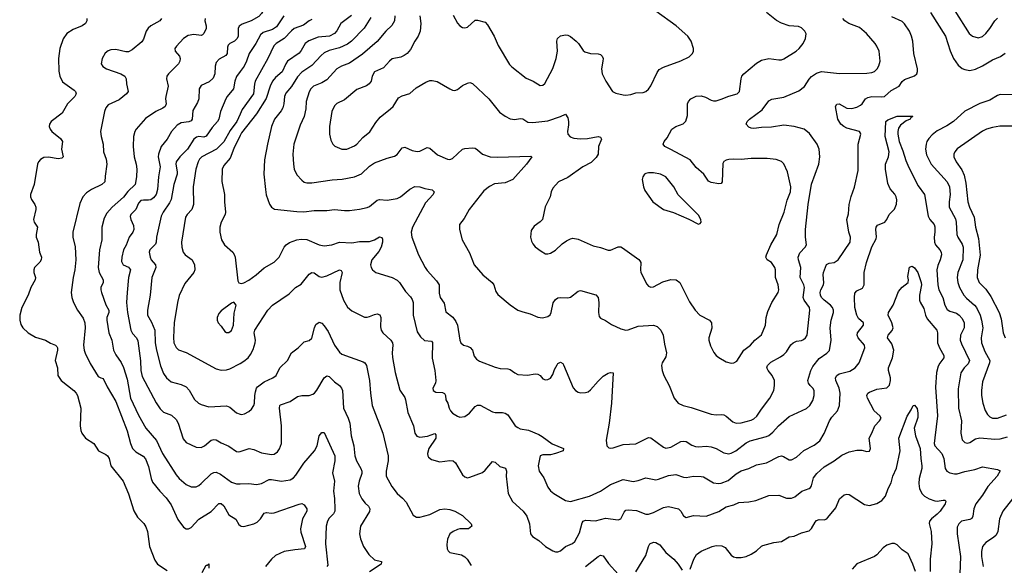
# Model space of a CAD drawing. Header units: inches. Extents: x 990586 to 1117858, y 769490 to 892071.
# Tile 78 of 248: x 1068245 to 1076084, y 782140 to 786480. Entities that reach past the tile are written whole.
import ezdxf

# ---------------------------------------------------------------- set-up
doc = ezdxf.new("R2010")
doc.units = ezdxf.units.IN
doc.header["$MEASUREMENT"] = 0
doc.layers.add('B0768', color=7, linetype='Continuous')
doc.layers.add('B0778', color=7, linetype='Continuous')

msp = doc.modelspace()

# ---------------------------------------------------------------- linework, layer by layer
at = {"layer": 'B0768', "color": 6}
for points, elevation in [([(1068780.4, 786490), (1068779.1, 786470), (1068768.4, 786450), (1068742.7, 786430), (1068670, 786401.2), (1068620.8, 786370), (1068590, 786328.6), (1068563.9, 786250), (1068553.8, 786170), (1068555.1, 786070), (1068563.1, 786030), (1068586.4, 785986.4), (1068678.6, 785918.6), (1068687.9, 785910), (1068693.3, 785890), (1068684.9, 785870), (1068625.1, 785810), (1068582.6, 785737.4), (1068496.6, 785670), (1068483.3, 785650), (1068480.4, 785630), (1068488.1, 785608.1), (1068501.9, 785590), (1068570, 785535.9), (1068585.6, 785510), (1068578.8, 785450), (1068590.4, 785389.6), (1068581.1, 785378.9), (1068550, 785372.4), (1068473.2, 785386.8), (1068437.4, 785382.6), (1068410, 785369), (1068393.6, 785350), (1068386.4, 785330), (1068360.1, 785170), (1068330.1, 785090), (1068331.7, 785070), (1068339.5, 785050), (1068365.4, 785010), (1068372.2, 784990), (1068373.8, 784970), (1068355.5, 784890), (1068360.7, 784870), (1068387.4, 784830), (1068374.6, 784770), (1068376.7, 784750), (1068390.8, 784710), (1068401.3, 784630), (1068417.1, 784590), (1068416.8, 784570), (1068404.4, 784550), (1068363.8, 784510), (1068356.1, 784490), (1068357.7, 784470), (1068371.3, 784430), (1068368.5, 784410), (1068333.7, 784350), (1068311.9, 784290), (1068262.6, 784190), (1068246.3, 784130), (1068244.7, 784090), (1068255.1, 784055.1), (1068270, 784030.1), (1068313.2, 783990), (1068370, 783955), (1068450.3, 783930.3), (1068490, 783907.8), (1068530, 783892.3), (1068540.3, 783880.3), (1068545.7, 783870), (1068546.1, 783850), (1068527.3, 783770), (1068546.6, 783710), (1068548.3, 783650), (1068575.4, 783610), (1068674.8, 783530), (1068694.4, 783510), (1068706.1, 783490), (1068731, 783390), (1068727.5, 783250), (1068732.1, 783212.1), (1068740.2, 783190), (1068768.7, 783150), (1068835.6, 783110), (1068872.7, 783050), (1068930, 783021.5), (1068944.2, 783010), (1068955.9, 782990), (1068970.7, 782930), (1069068.8, 782810), (1069110, 782709.6), (1069152.7, 782572.7), (1069183.4, 782523.4), (1069233.7, 782473.7), (1069250, 782445.4), (1069261.7, 782410), (1069279.2, 782290), (1069321.6, 782181.6), (1069342, 782150), (1069419, 782099)], 2700), ([(1069374.7, 786490), (1069360.7, 786470), (1069290, 786432.3), (1069267.4, 786412.6), (1069251.1, 786388.9), (1069230, 786324.4), (1069217.1, 786302.9), (1069140.3, 786239.7), (1069110, 786225.3), (1069090, 786223), (1069010, 786242.7), (1068970, 786241), (1068948.2, 786231.8), (1068926.3, 786213.7), (1068900.1, 786170), (1068894.6, 786130), (1068907.8, 786107.8), (1068935.9, 786090), (1069050.3, 786050.3), (1069082.3, 786030), (1069093.2, 786010), (1069095.6, 785970), (1069107.7, 785910), (1069094.1, 785890), (1069036.2, 785843.8), (1068950, 785802.5), (1068930, 785778.5), (1068919.1, 785750), (1068888.4, 785590), (1068892.3, 785550), (1068909, 785490), (1068912.7, 785430), (1068933.1, 785370), (1068939.6, 785330), (1068924.3, 785235.7), (1068923.2, 785190), (1068899.1, 785170), (1068815.9, 785130), (1068776.6, 785103.4), (1068747.8, 785070), (1068723.4, 785016.6), (1068667.4, 784790), (1068668.9, 784750), (1068686.4, 784673.6), (1068691.3, 784570), (1068683.9, 784490), (1068669.7, 784430.3), (1068655.4, 784310), (1068660.2, 784270), (1068672.7, 784230), (1068706, 784170), (1068750, 784106), (1068762.8, 784070), (1068765.1, 784030), (1068752.7, 783890), (1068757, 783850), (1068766.6, 783826.6), (1068806.5, 783746.5), (1068870, 783642.7), (1068890, 783630.8), (1068910, 783625.5), (1068940.7, 783560.7), (1069010, 783443.8), (1069101.1, 783210), (1069125.8, 783110), (1069144.1, 783070), (1069170, 783041.7), (1069228.9, 783008.9), (1069246.7, 782986.7), (1069270, 782925), (1069291.4, 782831.4), (1069302.2, 782802.2), (1069359.6, 782730), (1069410, 782677.7), (1069450, 782621.2), (1069504.8, 782504.8), (1069550, 782444.2), (1069570, 782431), (1069590, 782429.2), (1069610, 782441.1), (1069670, 782507.9), (1069770, 782569.2), (1069830, 782632.8), (1069850, 782631.1), (1069870, 782612.8), (1069910, 782541.2), (1069966.9, 782506.9), (1069990, 782463.4), (1070000, 782456.3)], 2800), ([(1069722.2, 786490), (1069718.8, 786470), (1069729.6, 786430), (1069730.3, 786410), (1069710, 786370.4), (1069700, 786360), (1069690, 786353.3), (1069630, 786360.9), (1069586.5, 786353.6), (1069549.3, 786330.7), (1069491.9, 786270), (1069479.3, 786250), (1069482.6, 786230), (1069517.7, 786190), (1069521.9, 786170), (1069518.5, 786150), (1069509.7, 786130), (1069428.4, 786050), (1069415.9, 786030), (1069414.5, 786010), (1069427.8, 785950), (1069408.4, 785870), (1069405.8, 785850), (1069410.1, 785810), (1069403.6, 785790), (1069384.9, 785775.1), (1069329.9, 785750.1), (1069247.2, 785692.8), (1069172.6, 785610), (1069160.8, 785590), (1069150.5, 785550), (1069147.4, 785470), (1069155.7, 785390), (1069172, 785330), (1069177.1, 785290), (1069173.7, 785230), (1069163.3, 785170), (1069105.7, 785114.3), (1069070, 785069.2), (1068979.7, 784990), (1068939.5, 784940.5), (1068917.8, 784902.2), (1068899.1, 784830), (1068898.2, 784730), (1068879.8, 784650), (1068870.4, 784510), (1068878.3, 784470), (1068909, 784410), (1068909.7, 784390), (1068891.9, 784350), (1068890.4, 784330), (1068895.1, 784310), (1068931.7, 784211.7), (1068954.2, 784170), (1068953.3, 784150), (1068939, 784110), (1068937.7, 784090), (1068953.8, 783990), (1068978.1, 783930), (1068991.9, 783850), (1069010, 783813.3), (1069052.1, 783752.1), (1069070, 783714.1), (1069099.6, 783619.6), (1069126.4, 783470), (1069190, 783334.9), (1069247.9, 783230), (1069333.5, 783133.5), (1069382.2, 783030), (1069490, 782858.4), (1069515.6, 782830), (1069570, 782783.6), (1069610, 782763.9), (1069650, 782764.9), (1069670, 782773.9), (1069689.2, 782790), (1069770, 782867.8), (1069790, 782878.1), (1069810, 782880.3), (1069844.1, 782864.1), (1069930, 782801.8), (1069970, 782787.3), (1070000, 782788.2)], 2900), ([(1070000, 786433.2), (1069992.1, 786427.9), (1069983.6, 786410), (1069983.5, 786350), (1069977.3, 786330), (1069955.3, 786310), (1069916.6, 786290), (1069903.8, 786276.2), (1069898.8, 786261.2), (1069896.4, 786210), (1069885.3, 786194.7), (1069833.8, 786166.2), (1069810, 786139.9), (1069801.1, 786110), (1069798.9, 786050), (1069785.4, 786014.6), (1069754.5, 785985.5), (1069690, 785955.3), (1069672.8, 785930), (1069670, 785850), (1069659.5, 785820.5), (1069622.9, 785757.1), (1069616.7, 785690), (1069610, 785676.1), (1069591.4, 785668.6), (1069530, 785660.3), (1069499.2, 785640.8), (1069454.2, 785590), (1069417.9, 785530), (1069371, 785470), (1069349.3, 785410), (1069348, 785390), (1069364.4, 785310), (1069349.7, 785230), (1069340.9, 785130), (1069330.2, 785090), (1069310, 785062.5), (1069290, 785048.2), (1069270, 785043.1), (1069230, 785045.7), (1069210, 785040.5), (1069190, 785020.7), (1069168.7, 784971.3), (1069129.8, 784930), (1069125.5, 784914.5), (1069130.2, 784890), (1069150, 784844.1), (1069153.3, 784810), (1069145.1, 784790), (1069117.4, 784750), (1069092.8, 784687.2), (1069072.2, 784650), (1069057, 784590), (1069055.5, 784555.5), (1069068, 784530), (1069111.2, 784511.2), (1069125.8, 784490), (1069111.5, 784430), (1069100, 784310), (1069096.2, 784230), (1069102.3, 784150), (1069129.9, 784010), (1069143.5, 783983.5), (1069173.5, 783950), (1069185, 783925), (1069206.3, 783766.3), (1069209, 783690), (1069220.8, 783640.8), (1069332, 783432), (1069363.8, 783383.8), (1069390, 783358.8), (1069454.3, 783334.3), (1069490, 783301.1), (1069506.2, 783270), (1069546.6, 783146.6), (1069570, 783115.7), (1069650, 783080.6), (1069690, 783077.9), (1069716.5, 783090), (1069770, 783135.4), (1069790, 783141.6), (1069810, 783137.6), (1069850, 783114), (1069908.8, 783088.8), (1069970, 783044.6), (1069990, 783041.5), (1070000, 783044.9)], 3000), ([(1070000, 786067.8), (1069970.9, 786029.1), (1069957.1, 785990), (1069945.8, 785930), (1069896.6, 785870), (1069885.3, 785850), (1069843.1, 785750), (1069829.6, 785690), (1069818.9, 785670), (1069776.6, 785623.4), (1069730, 785554.4), (1069710, 785546.1), (1069670, 785550.6), (1069653.5, 785546.5), (1069631.1, 785528.9), (1069581, 785450), (1069518.7, 785390), (1069491.7, 785350), (1069489.2, 785330), (1069498.9, 785270), (1069497.4, 785250), (1069472.6, 785170), (1069451, 785050), (1069437.8, 785022.2), (1069387.2, 784950), (1069370, 784916.4), (1069334.6, 784750), (1069332.1, 784710), (1069325.7, 784694.3), (1069279.9, 784650), (1069276.4, 784630), (1069283.4, 784590), (1069292.4, 784570), (1069324.8, 784530), (1069327.6, 784510), (1069296.2, 784430), (1069283.9, 784290), (1069261.4, 784170), (1069262, 784130), (1069293.2, 784073.2), (1069320, 784010), (1069324.6, 783910), (1069334.2, 783850), (1069366.1, 783726.1), (1069390, 783666.7), (1069413.2, 783630), (1069450, 783598.6), (1069530, 783577.1), (1069570, 783558.5), (1069593.3, 783533.3), (1069637.8, 783457.8), (1069669.6, 783430), (1069690, 783419.6), (1069750, 783401.5), (1069890, 783408.5), (1069917.6, 783397.6), (1069970, 783352.2), (1070000, 783342.7)], 3100), ([(1070000, 785729.6), (1069974.8, 785670), (1069921.2, 785598.8), (1069870, 785508.6), (1069811, 785448.9), (1069695.7, 785390), (1069676.6, 785370), (1069665.3, 785350), (1069647.6, 785290), (1069626.4, 785150), (1069629.3, 785010), (1069614.6, 784970), (1069577.6, 784930), (1069565.1, 784910), (1069531.7, 784710), (1069535.9, 784670), (1069546.8, 784630), (1069561.8, 784610), (1069618.9, 784570), (1069636.4, 784530), (1069640.1, 784490), (1069632.3, 784470), (1069558.4, 784381.6), (1069514.2, 784285.8), (1069500.8, 784230), (1069475.6, 784070), (1069468.6, 783951.4), (1069472, 783910), (1069490, 783873), (1069510, 783854.1), (1069570, 783833.9), (1069810, 783702.1), (1069850, 783691.2), (1069890, 783693.9), (1069918, 783702), (1070000, 783746.4)], 3200), ([(1070000, 785558.7), (1069950, 785454.5), (1069921.4, 785378.6), (1069870, 785319.9), (1069858.1, 785290), (1069854.1, 785194.1), (1069875, 785090), (1069875.7, 785030), (1069884.6, 784950), (1069879.7, 784930), (1069848.2, 784870), (1069837.2, 784830), (1069837.2, 784790), (1069852.8, 784730), (1069874.7, 784690), (1069942, 784630), (1069952.8, 784612.8), (1069959.2, 784590), (1069982.7, 784402.7), (1069990, 784386.5), (1070000, 784383.6)], 3300), ([(1069697.9, 782082.1), (1069730, 782140.2), (1069738.9, 782141.1), (1069750, 782151.5), (1069750, 782117.2)], 2700)]:
    msp.add_lwpolyline(points, dxfattribs=dict(at, elevation=elevation))
at = {"layer": 'B0768', "color": 6, "elevation": 3300}
msp.add_lwpolyline([(1069950, 784233.3), (1069930, 784224.2), (1069850, 784164.7), (1069830, 784142.4), (1069817, 784110), (1069817.5, 784090), (1069825.4, 784070), (1069850, 784043), (1069878.9, 783998.9), (1069890, 783991.2), (1069910, 783992.2), (1069930, 784008.7), (1069946.2, 784050), (1069953.5, 784146.5), (1069968.1, 784208.1)], close=True, dxfattribs=at)
at = {"layer": 'B0778', "color": 6}
for points, elevation in [([(1070000, 786824), (1070050, 786764.5), (1070090, 786732.3), (1070150, 786696.4), (1070217.5, 786670), (1070236.6, 786650), (1070235.6, 786630), (1070226.3, 786610), (1070199.2, 786580.8), (1070170, 786528.6), (1070150, 786506.4), (1070087.5, 786470), (1070016.2, 786443.8), (1070000, 786433.2)], 3000), ([(1071431.6, 786510), (1071439.6, 786450), (1071434, 786390), (1071417.6, 786350), (1071391.2, 786310), (1071357.3, 786242.7), (1071329.1, 786210.9), (1071306.1, 786193.9), (1071278.1, 786181.9), (1071210, 786167.8), (1071187.9, 786150), (1071142.2, 786097.8), (1071070, 786063.9), (1071050, 786030.8), (1071041.9, 785990), (1071027.6, 785970), (1071004.8, 785955.1), (1070930, 785923.7), (1070830, 785841.7), (1070770, 785813.4), (1070750, 785795.8), (1070730.4, 785749.6), (1070710.1, 785629.9), (1070710.7, 785570.7), (1070722.1, 785522.1), (1070737.5, 785490), (1070753.9, 785473.9), (1070810, 785451), (1070850, 785450.9), (1070910, 785476.2), (1070930, 785490.7), (1070976.6, 785543.4), (1071031.3, 785588.7), (1071079, 785661), (1071114.4, 785705.6), (1071197.6, 785770), (1071217.2, 785790), (1071261.8, 785858.2), (1071290, 785875.4), (1071350, 785893.2), (1071402, 785938), (1071478.1, 785982), (1071510, 785995.6), (1071530, 785997.5), (1071568.1, 785988.1), (1071670, 785929.3), (1071690, 785919.9), (1071710, 785917.2), (1071730, 785924.8), (1071770, 785955.4), (1071810, 785975.8), (1071830, 785979.4), (1071850, 785972.4), (1071980.1, 785850), (1072065.4, 785745.4), (1072110, 785712.3), (1072150.7, 785690.7), (1072186.1, 785686.1), (1072230, 785693.4), (1072250, 785690.6), (1072290, 785665.5), (1072330, 785661.5), (1072450, 785674.9), (1072551.3, 785708.7), (1072590, 785728.1), (1072610, 785699.3), (1072615.2, 785670), (1072615.3, 785644.7), (1072605.6, 785590), (1072607.7, 785570), (1072627.5, 785547.5), (1072657.1, 785537.1), (1072710, 785532.3), (1072764.4, 785535.6), (1072850, 785551.1), (1072870, 785546.7), (1072877.5, 785530), (1072852.5, 785470), (1072850.1, 785410), (1072835, 785385), (1072794.7, 785345.3), (1072727.8, 785310), (1072610, 785225.5), (1072535.9, 785190), (1072490, 785140.8), (1072475.2, 785110), (1072469.6, 785070), (1072428.8, 784991.2), (1072406.3, 784890), (1072388.8, 784871.2), (1072341.5, 784838.5), (1072316.1, 784803.9), (1072311.9, 784750), (1072319.2, 784719.2), (1072330, 784697.3), (1072350, 784673), (1072397.5, 784637.5), (1072430, 784618.7), (1072450, 784617), (1072470, 784623.4), (1072510, 784647.4), (1072563.5, 784696.5), (1072599.1, 784720.9), (1072630, 784736.5), (1072650, 784741), (1072690, 784733.4), (1072810, 784681.4), (1072870, 784667.4), (1072930, 784646.4), (1072950, 784647.3), (1073010, 784673.7), (1073030, 784672.9), (1073045.1, 784665.1), (1073173.6, 784573.6), (1073182.9, 784562.9), (1073189.1, 784549.1), (1073187.1, 784490), (1073191, 784470), (1073237, 784377), (1073250, 784359.8), (1073270, 784351.2), (1073290, 784354.9), (1073365.5, 784394.5), (1073430, 784412.6), (1073470.7, 784410.7), (1073501.2, 784390), (1073576.6, 784236.6), (1073622.6, 784170), (1073660.9, 784130), (1073736.4, 784090), (1073752.1, 784070), (1073754.8, 784025.2), (1073731.1, 783950), (1073732, 783930), (1073745.5, 783885.5), (1073772.1, 783832.1), (1073790, 783808.7), (1073810, 783792.4), (1073870, 783758.4), (1073910, 783747.2), (1073930, 783749.2), (1073955.1, 783764.9), (1074009.9, 783850), (1074062.9, 783890), (1074098.6, 783930), (1074150, 783972), (1074182.6, 784050), (1074188.2, 784110), (1074201.4, 784158.6), (1074232.3, 784230), (1074282.6, 784310), (1074289.2, 784330), (1074284.6, 784370), (1074262.4, 784430), (1074261.3, 784490), (1074256.5, 784510), (1074230, 784547.3), (1074195.3, 784570), (1074186.1, 784590), (1074189.8, 784610), (1074224.8, 784690), (1074273, 784770), (1074292.3, 784850), (1074332.4, 784950), (1074355.5, 785044.5), (1074382.3, 785110), (1074385.2, 785150), (1074359.2, 785270), (1074330, 785334.7), (1074310, 785351), (1074267.2, 785367.2), (1074195.1, 785375.1), (1074070, 785376.4), (1073990, 785369.2), (1073930, 785371.5), (1073892.1, 785367.9), (1073870, 785363.4), (1073850, 785352.8), (1073843, 785337), (1073837.6, 785190), (1073830, 785176.4), (1073810, 785173.6), (1073750, 785184.1), (1073730, 785196.5), (1073692.7, 785250), (1073630, 785304.4), (1073584.1, 785364.1), (1073430, 785447.9), (1073380.2, 785470), (1073366.9, 785490), (1073374.7, 785510), (1073398.7, 785541.3), (1073438.2, 785610), (1073470, 785630), (1073527.6, 785652.4), (1073547.6, 785672.4), (1073561, 785719), (1073562.6, 785810), (1073570.4, 785829.6), (1073589.5, 785850.5), (1073630, 785871.5), (1073670, 785873.4), (1073705, 785865), (1073750, 785839.9), (1073770, 785834.5), (1073790, 785835.4), (1073830, 785846.7), (1073890, 785872.5), (1073956.1, 785890), (1073974.6, 785910), (1073988, 786010), (1073995.1, 786030), (1074010.2, 786050), (1074110, 786135), (1074150, 786157.4), (1074210, 786171.2), (1074290, 786159.5), (1074310, 786161), (1074330, 786169.1), (1074426.6, 786230), (1074450.3, 786250), (1074482.4, 786290), (1074502.5, 786330), (1074506.2, 786366.2), (1074497, 786390), (1074470, 786415), (1074444.8, 786424.8), (1074370, 786431.8), (1074310, 786451.1), (1074270, 786474.8), (1074190, 786536.1)], 3600), ([(1071696.7, 786516.7), (1071730, 786451.4), (1071748.4, 786430), (1071770, 786417.7), (1071790, 786414), (1071810, 786420.9), (1071870, 786475.7), (1071890, 786476.8), (1071950, 786460.9), (1071970, 786438.1), (1072022.9, 786350), (1072055.3, 786275.3), (1072144.8, 786124.8), (1072163.8, 786103.8), (1072276, 786016), (1072333.4, 785990), (1072390, 785957.1), (1072410, 785958.4), (1072426.7, 785973.3), (1072489, 786091), (1072515.6, 786170), (1072526.4, 786230), (1072521.5, 786310), (1072526, 786330), (1072550, 786350.8), (1072590, 786358.6), (1072610, 786355.8), (1072630, 786346.3), (1072675, 786310), (1072694, 786290), (1072730, 786235.3), (1072744.6, 786224.6), (1072790, 786211.2), (1072850, 786209.4), (1072870, 786203.3), (1072883.3, 786190), (1072889.3, 786170), (1072888.7, 786150), (1072876.2, 786090), (1072882.8, 786050), (1072910.5, 785990), (1072963.9, 785910), (1072990, 785895.8), (1073050, 785882), (1073070, 785879.2), (1073110, 785884.2), (1073150, 785897.9), (1073210, 785901.6), (1073230.3, 785909.7), (1073250, 785926.3), (1073270, 785955), (1073319.7, 786060.3), (1073336.9, 786083.1), (1073370, 786102.6), (1073510, 786151.7), (1073575.8, 786184.2), (1073602.5, 786210), (1073609.3, 786230), (1073609.3, 786250), (1073591.6, 786310), (1073564.1, 786350), (1073470.4, 786430.4), (1073310, 786547.4)], 3700), ([(1075497.8, 786537.8), (1075615.5, 786350), (1075652, 786232), (1075678.5, 786170), (1075717.2, 786117.2), (1075750, 786092.2), (1075770, 786083.2), (1075810, 786076), (1075854.5, 786085.5), (1075910, 786111.8), (1075990, 786160.7), (1076052.6, 786187.4), (1076090, 786213.1)], 3400), ([(1075690, 786550.1), (1075804.9, 786370), (1075830, 786348.2), (1075876.3, 786336.3), (1075910, 786346.2), (1075938.2, 786370), (1075970, 786409), (1076008.4, 786471.6), (1076028.7, 786491.3)], 3500), ([(1070886.3, 786513.7), (1070802.8, 786450), (1070768.8, 786391.2), (1070750, 786369.6), (1070711.7, 786348.3), (1070620.3, 786339.7), (1070547.1, 786312.9), (1070518.7, 786290), (1070486.3, 786233.7), (1070470, 786214.2), (1070377.5, 786150), (1070362.8, 786130), (1070333.5, 786066.5), (1070280.3, 786019.7), (1070257.3, 785990), (1070239.2, 785950), (1070207.3, 785852.7), (1070129.7, 785730.3), (1070010, 785579.6), (1070000, 785558.7)], 3300), ([(1070348.9, 786511.1), (1070290, 786424.3), (1070256.9, 786403.1), (1070182, 786378), (1070160.8, 786359.2), (1070125.1, 786290), (1070071.5, 786210), (1070051.3, 786150), (1070031.7, 786110), (1070000, 786067.8)], 3100), ([(1070570, 786481.4), (1070550, 786471.8), (1070504.2, 786435.8), (1070430, 786409.3), (1070407.7, 786392.3), (1070350, 786330.6), (1070286.6, 786290), (1070267.6, 786272.4), (1070220.1, 786170), (1070120.4, 785990), (1070113.4, 785966.6), (1070107.2, 785890), (1070015, 785765), (1070000, 785729.6)], 3200), ([(1071041.4, 786498.6), (1070987.4, 786412.6), (1070887.6, 786310), (1070853.7, 786286.3), (1070790, 786255.3), (1070710, 786235.9), (1070670, 786216.6), (1070644.6, 786195.4), (1070570, 786116), (1070490, 786063.4), (1070455.7, 786024.3), (1070410, 785949), (1070363.2, 785896.8), (1070353.1, 785870), (1070348.7, 785810), (1070340.6, 785779.4), (1070325.8, 785754.2), (1070273.2, 785690), (1070249.8, 785630), (1070216.7, 785490), (1070193.7, 785366.3), (1070189.1, 785250), (1070200.9, 785130), (1070208, 785088), (1070233.8, 785013.8), (1070249.1, 784989.1), (1070272.5, 784972.5), (1070450, 784953.2), (1070507.3, 784952.7), (1070590, 784963), (1070690, 784962.9), (1070750, 784969.5), (1070830, 784961.8), (1070870, 784963.2), (1070950, 784972.9), (1071010, 784986.8), (1071030, 784995.2), (1071090, 785045.5), (1071110, 785048.4), (1071170, 785045.1), (1071250, 785056.6), (1071275.6, 785070), (1071350, 785131), (1071390, 785153.3), (1071430, 785151.7), (1071470, 785137.2), (1071530, 785125.8), (1071545.2, 785110), (1071537.8, 785090), (1071475.5, 785024.5), (1071372.1, 784830), (1071361.6, 784790), (1071366.5, 784750), (1071419.7, 784610), (1071474.1, 784510), (1071490, 784483.8), (1071563.3, 784403.3), (1071583.8, 784370), (1071584.7, 784304.7), (1071592.2, 784270), (1071624, 784224), (1071636.5, 784156.5), (1071694.3, 784114.3), (1071718.5, 784078.5), (1071730, 784049.1), (1071750.1, 783930.1), (1071757.2, 783910), (1071778.5, 783890), (1071810, 783882.2), (1071831.4, 783871.4), (1071849.5, 783850), (1071862.9, 783802.9), (1071880.5, 783780.5), (1071904.9, 783764.9), (1072030, 783716.1), (1072070, 783705.8), (1072130, 783702.4), (1072150, 783697), (1072186.8, 783670), (1072210, 783659), (1072287.1, 783652.9), (1072350, 783663), (1072370, 783660.6), (1072388.9, 783648.9), (1072410, 783624.2), (1072430, 783614.7), (1072450, 783616.8), (1072470, 783627.6), (1072490, 783657.5), (1072503.4, 783696.6), (1072524.2, 783735.8), (1072530, 783744.8), (1072550, 783755.7), (1072570, 783743.9), (1072574.7, 783734.7), (1072652.6, 783552.6), (1072670, 783529.5), (1072690, 783517.5), (1072713, 783513), (1072750, 783513.4), (1072770, 783520.8), (1072790, 783535.3), (1072850, 783605.9), (1072890, 783643.9), (1072930, 783667.9), (1072950, 783673.7), (1072970.8, 783670.8), (1072957.5, 783430), (1072937.3, 783270), (1072914.1, 783134.1), (1072920.6, 783090), (1072935.5, 783075.5), (1072950, 783070.8), (1072970, 783074), (1073050, 783100.7), (1073150, 783105.9), (1073250, 783157.3), (1073270, 783153.9), (1073370, 783079.2), (1073390, 783072.9), (1073430, 783080.7), (1073510, 783123.6), (1073530, 783128.6), (1073550, 783125.2), (1073596.8, 783096.8), (1073625.5, 783085.5), (1073650, 783081.2), (1073710, 783086.7), (1073750, 783081.7), (1073790, 783068.1), (1073850, 783033.7), (1073890, 783027.3), (1073910, 783031.6), (1073946.4, 783050), (1074030, 783113.1), (1074059.6, 783130), (1074190, 783163.4), (1074210, 783172.7), (1074241.4, 783198.6), (1074285.7, 783250), (1074370, 783324.6), (1074510, 783388.3), (1074536.5, 783410), (1074558.7, 783450), (1074570.2, 783490.2), (1074571.4, 783530), (1074560.8, 783550), (1074538.6, 783570), (1074525.2, 783590), (1074519.4, 783610), (1074543.9, 783690), (1074559.3, 783720.7), (1074610, 783784.7), (1074672.2, 783827.8), (1074691.2, 783848.8), (1074706.5, 783930), (1074697.2, 784030), (1074706.5, 784090), (1074724.1, 784150), (1074724.7, 784170), (1074717.4, 784190), (1074701.3, 784210), (1074650, 784247.7), (1074630, 784270), (1074620.5, 784290), (1074617.4, 784310), (1074622.4, 784330), (1074644.2, 784370), (1074647.8, 784390), (1074641.5, 784450), (1074645.1, 784470), (1074668.1, 784531.9), (1074690, 784542.4), (1074730.1, 784549.9), (1074761.2, 784570), (1074856.5, 784710), (1074859.7, 784750), (1074847.3, 784790), (1074830.8, 784890), (1074844.4, 784935.6), (1074850.2, 785010.2), (1074865.6, 785074.4), (1074892.7, 785147.3), (1074920.6, 785279.4), (1074921.2, 785490), (1074940.9, 785570), (1074938.2, 785578.2), (1074930, 785591.8), (1074830, 785618.3), (1074806, 785630), (1074781.6, 785650), (1074758.6, 785690), (1074739.6, 785790), (1074750, 785807.1), (1074770, 785811), (1074830, 785775.7), (1074870, 785773.2), (1074910, 785785.3), (1074939.3, 785800.7), (1074951.3, 785810), (1074979.1, 785850), (1074998.2, 785861.8), (1075030, 785869.2), (1075110, 785865.8), (1075130, 785869.4), (1075183.5, 785916.5), (1075246.5, 785950), (1075271, 785989), (1075290, 786004.4), (1075370, 786032.6), (1075388.6, 786050), (1075393.3, 786066.7), (1075391.9, 786090), (1075364.3, 786210), (1075355.6, 786310), (1075346.3, 786350), (1075329.7, 786390), (1075290, 786448.1), (1075270, 786466.8), (1075190, 786502.8)], 3400), ([(1071231.9, 786510), (1071229.4, 786470), (1071206.9, 786433.1), (1071160.6, 786390), (1071090, 786307.3), (1070974.5, 786205.5), (1070870, 786134.5), (1070806.6, 786110), (1070770.1, 786090), (1070690, 786002.9), (1070650, 785977.3), (1070583.9, 785950), (1070562.6, 785930), (1070550, 785906.7), (1070525.6, 785830), (1070522.6, 785770), (1070510, 785710), (1070478.8, 785641.2), (1070426.9, 785490), (1070420.4, 785410), (1070425.4, 785330), (1070430.8, 785290), (1070450, 785246.6), (1070490, 785202.3), (1070510, 785187.1), (1070530, 785181.5), (1070570, 785183.3), (1070733.5, 785206.5), (1070811.1, 785211.1), (1070910, 785229.2), (1070965.3, 785254.7), (1071030, 785315.4), (1071070, 785342.2), (1071170, 785378.8), (1071230, 785393.4), (1071250, 785407.7), (1071290, 785460.1), (1071310, 785466.9), (1071370, 785439.5), (1071410, 785432.6), (1071430, 785434.8), (1071490, 785462.5), (1071510, 785457.7), (1071570, 785405.1), (1071650, 785369.4), (1071670, 785368.7), (1071690, 785376.6), (1071770, 785450.1), (1071790, 785456.2), (1071850, 785461.9), (1071870, 785457.5), (1071890, 785445), (1071930, 785409.4), (1071990, 785389.2), (1072050, 785385.4), (1072315.7, 785395.7), (1072322.3, 785390), (1072280.5, 785330), (1072170, 785209.9), (1072110, 785182.3), (1072025.5, 785174.5), (1071986.3, 785153.7), (1071941.5, 785118.5), (1071822.4, 784970), (1071782.7, 784897.3), (1071747.3, 784850), (1071745.2, 784810), (1071769, 784730), (1071826.4, 784626.4), (1071862, 784530), (1071931.6, 784451.6), (1072007.2, 784390), (1072018.6, 784370), (1072037, 784317), (1072052.9, 784292.9), (1072150, 784211.4), (1072210, 784169.5), (1072250, 784155), (1072310, 784141.6), (1072370, 784112.8), (1072408.5, 784108.5), (1072450, 784118.2), (1072468.2, 784131.8), (1072476.7, 784150), (1072492.4, 784227.6), (1072510, 784253.7), (1072530, 784267.2), (1072550, 784270.9), (1072610, 784268.4), (1072630, 784273.5), (1072690, 784319.9), (1072710, 784326.8), (1072832.7, 784292.7), (1072850.1, 784270.1), (1072857.1, 784230), (1072852.9, 784150), (1072858.3, 784118.3), (1072870, 784104.8), (1072910, 784087.3), (1072955.9, 784055.9), (1073030, 784020.3), (1073070, 784011.4), (1073090, 784013.3), (1073170, 784042.5), (1073290, 784050), (1073319.3, 784039.3), (1073349, 784010), (1073369.2, 783970), (1073378.2, 783898.2), (1073395.4, 783830), (1073390, 783798.2), (1073358.8, 783750), (1073355.2, 783730), (1073359.7, 783690), (1073374.4, 783650), (1073415.8, 783570), (1073455.3, 783470), (1073487.2, 783430), (1073526.5, 783410), (1073590, 783395.7), (1073750, 783342.7), (1073790, 783337.1), (1073830, 783340.7), (1073850, 783337.9), (1073870, 783327.6), (1073922.5, 783282.5), (1073950, 783271.6), (1073990, 783274.4), (1074070, 783293.7), (1074090, 783304.4), (1074114.2, 783325.8), (1074150, 783382.1), (1074217.4, 783470), (1074248.4, 783530), (1074255.5, 783570), (1074253.8, 783610), (1074236.8, 783650), (1074203.8, 783690), (1074194.5, 783710), (1074198.1, 783730), (1074224.5, 783755.5), (1074302.3, 783797.7), (1074330, 783817.4), (1074350, 783838.7), (1074385.6, 783894.4), (1074402.8, 783910), (1074430, 783922.1), (1074470, 783927.9), (1074484.9, 783935.1), (1074502.3, 783950), (1074513.7, 783970), (1074536.3, 784170), (1074532.5, 784190), (1074490.4, 784250), (1074483.7, 784270), (1074492.2, 784350), (1074487.4, 784370), (1074458.3, 784430), (1074465.3, 784510), (1074444.4, 784570), (1074443, 784590), (1074455.2, 784624.8), (1074499.4, 784670), (1074508.2, 784690), (1074501.6, 784750), (1074502.2, 784810), (1074523.1, 785010), (1074550, 785171.3), (1074607.1, 785330), (1074614.2, 785390), (1074609.6, 785450), (1074594.1, 785490), (1074534.3, 785574.3), (1074489.9, 785610), (1074410, 785630.9), (1074330, 785640), (1074230, 785623.8), (1074150, 785623.4), (1074090, 785614.6), (1074070, 785617), (1074050, 785626), (1074028.4, 785650), (1074036.4, 785670), (1074055.9, 785690), (1074155.9, 785764.1), (1074210, 785835.3), (1074232.5, 785847.5), (1074330, 785862.8), (1074446.9, 785913.1), (1074492.1, 785947.9), (1074530, 786006.5), (1074550, 786029), (1074590, 786055), (1074630, 786067.9), (1074771.4, 786051.4), (1074990, 786055), (1075030, 786059.8), (1075051.2, 786068.8), (1075073.2, 786090), (1075086, 786114), (1075094.5, 786150), (1075086.9, 786230), (1075070.4, 786270), (1075054.9, 786290), (1074986.8, 786370), (1074950, 786403.2), (1074930, 786416.8), (1074845.4, 786450), (1074814.6, 786470), (1074799.8, 786490)], 3500), ([(1076210, 785882.9), (1076050, 785883.8), (1076030, 785876.4), (1075970, 785839.7), (1075890, 785812.6), (1075770, 785752.7), (1075678.4, 785670), (1075625.4, 785634.6), (1075550, 785596.3), (1075510, 785563.8), (1075484.2, 785535.8), (1075468.2, 785510), (1075460.9, 785490), (1075455.8, 785450), (1075464.1, 785404.1), (1075502, 785330), (1075629.5, 785189.5), (1075647.8, 785150), (1075653.9, 785090), (1075643.9, 785030), (1075644, 784990), (1075696.4, 784896.4), (1075701.7, 784870), (1075706.6, 784770), (1075713.1, 784750), (1075750, 784693.6), (1075756.7, 784670), (1075753.5, 784570), (1075714.7, 784470), (1075710, 784430), (1075714, 784390), (1075728.5, 784350), (1075761.4, 784290), (1075784.2, 784264.2), (1075847.4, 784210), (1075862.9, 784190), (1075891.7, 784130), (1075903.6, 784090), (1075912.1, 784030), (1075900.3, 783950), (1075902.2, 783910), (1075930, 783840.1), (1075968, 783770), (1075967.2, 783750), (1075910, 783598.9), (1075901.4, 783530), (1075902.2, 783490), (1075913.6, 783430), (1075931.5, 783371.5), (1075950, 783339.7), (1075970, 783320.6), (1075990.6, 783310.6), (1076030, 783311.7), (1076102.7, 783337.3)], 3400), ([(1070000, 784383.6), (1070010, 784380.8), (1070030, 784385.8), (1070070, 784407.1), (1070127.5, 784450), (1070190, 784506.5), (1070271.4, 784550), (1070311.4, 784590), (1070350, 784670), (1070366.8, 784690), (1070393.1, 784706.9), (1070450, 784730), (1070484.5, 784735.5), (1070530, 784732.8), (1070630, 784688.3), (1070670, 784681.3), (1070730, 784690), (1070790, 784710.8), (1070890, 784705.5), (1070950, 784716.1), (1071030, 784716.6), (1071071, 784729), (1071110, 784751.9), (1071128, 784748), (1071133.2, 784733.2), (1071133.7, 784710), (1071122.1, 784670), (1071103.1, 784636.9), (1071048.4, 784570), (1071039.1, 784530), (1071042.5, 784510), (1071054.3, 784490), (1071081.3, 784470), (1071210, 784429.1), (1071250, 784408.7), (1071270, 784389.7), (1071316.6, 784316.6), (1071356.6, 784276.6), (1071370, 784255.2), (1071376.4, 784230), (1071377.5, 784130), (1071410, 783997.3), (1071436.9, 783956.9), (1071467.5, 783927.5), (1071522.2, 783922.2), (1071532.7, 783912.7), (1071528.2, 783788.2), (1071550.3, 783690), (1071558.9, 783610), (1071554.1, 783590), (1071534.3, 783550), (1071536.7, 783530), (1071556.9, 783516.9), (1071610, 783513.7), (1071626, 783506), (1071633.8, 783490), (1071636.9, 783456.9), (1071654.1, 783430), (1071663.4, 783390), (1071673.8, 783370), (1071690, 783350.4), (1071730, 783325.2), (1071750, 783318.5), (1071790, 783323.3), (1071826.1, 783350), (1071870, 783401.9), (1071890, 783412.6), (1071910, 783414.2), (1072010, 783360.5), (1072030, 783355.8), (1072090, 783356.7), (1072111, 783351), (1072130, 783336.6), (1072190.3, 783250.3), (1072210, 783235.3), (1072230, 783226.7), (1072295.4, 783215.4), (1072379.3, 783179.3), (1072405.3, 783165.3), (1072485.4, 783105.4), (1072575.6, 783070), (1072572.5, 783050), (1072510, 783028.3), (1072470, 783019.9), (1072410, 783019.3), (1072388.3, 783011.7), (1072372.2, 782930), (1072381.1, 782890), (1072416.9, 782836.9), (1072450, 782762.7), (1072470, 782733.1), (1072496.6, 782710), (1072590, 782654.6), (1072630, 782648.2), (1072781.3, 782690), (1072869.3, 782730.7), (1072950, 782782.9), (1073050, 782822.5), (1073130, 782807.9), (1073170, 782814.7), (1073230, 782834.5), (1073310, 782820.6), (1073330, 782823.9), (1073410, 782853.4), (1073470, 782862.8), (1073530, 782840.3), (1073550, 782838.5), (1073610, 782847.8), (1073670, 782847.6), (1073690, 782842.9), (1073770, 782796.8), (1073809.6, 782789.6), (1073830, 782792.1), (1073884.7, 782815.3), (1073950, 782868.1), (1073990, 782892.1), (1074050.8, 782909.2), (1074110, 782938.3), (1074190, 782954.3), (1074290, 783005.4), (1074310, 783010.7), (1074326.4, 783006.4), (1074370, 782979.7), (1074390, 782978.7), (1074430, 782999.1), (1074487.8, 783052.2), (1074570, 783096.4), (1074615.4, 783130), (1074650, 783189.3), (1074692.4, 783290), (1074710, 783318.7), (1074756, 783370), (1074772.1, 783410), (1074776.4, 783510), (1074769.5, 783550), (1074742.9, 783610), (1074741.3, 783630), (1074751, 783649), (1074770, 783662.5), (1074855.6, 783684.4), (1074896.8, 783710), (1074929.6, 783750), (1074973.2, 783870), (1074970.5, 783890), (1074921.2, 783950), (1074912.2, 783970), (1074914.2, 783990), (1074963, 784050), (1074964, 784070), (1074923.7, 784103.7), (1074908.7, 784128.7), (1074895.3, 784190), (1074891.5, 784270), (1074895.2, 784304.8), (1074910, 784322.1), (1074955.2, 784344.8), (1074968.8, 784370), (1074969.4, 784470), (1074988.3, 784548.3), (1075030, 784672.3), (1075064.1, 784735.9), (1075066.4, 784753.6), (1075060.2, 784810), (1075063.1, 784830), (1075075.4, 784844.6), (1075133.8, 784870), (1075149, 784890), (1075166.4, 784930), (1075210, 784974), (1075226.7, 785013.3), (1075228.1, 785048.1), (1075222.7, 785070), (1075211.4, 785091.4), (1075175.8, 785135.8), (1075157, 785177), (1075137.3, 785290), (1075137.3, 785330), (1075161.4, 785390), (1075167.6, 785430), (1075136.9, 785550), (1075141.8, 785670), (1075157.2, 785682.8), (1075230, 785712.5), (1075353.8, 785713.8), (1075355.6, 785710), (1075340.5, 785699.5), (1075335.5, 785690), (1075304, 785676), (1075257.7, 785642.3), (1075241.9, 785618.1), (1075235.2, 785590), (1075235.9, 785570), (1075248.1, 785510), (1075277.3, 785437.3), (1075299.6, 785359.6), (1075323.5, 785303.5), (1075399.4, 785159.4), (1075449.8, 785089.8), (1075477.2, 784917.2), (1075490.6, 784890.6), (1075525.7, 784850), (1075531.6, 784831.6), (1075531.7, 784790), (1075524.9, 784750), (1075527.6, 784710), (1075536.7, 784690), (1075571.5, 784650), (1075580.7, 784630), (1075583, 784610), (1075574.2, 784570), (1075554.8, 784525.2), (1075548.1, 784490), (1075553.8, 784370), (1075564.1, 784330), (1075595, 784270), (1075610, 784210), (1075630, 784174.3), (1075650, 784162), (1075704.3, 784144.3), (1075725.6, 784130), (1075750, 784102.8), (1075764.6, 784070), (1075763.7, 784030), (1075736, 783970), (1075733.6, 783930), (1075742.1, 783902.1), (1075807.3, 783770), (1075797.7, 783742.3), (1075764.1, 783710), (1075738.7, 783670), (1075716.3, 783543.7), (1075720.2, 783390), (1075743, 783290), (1075739.1, 783190), (1075750, 783138.9), (1075770, 783116.1), (1075790, 783110.6), (1075810, 783117.2), (1075855, 783145), (1075890, 783153.6), (1076010, 783142.5), (1076050, 783147), (1076110, 783161.8)], 3300), ([(1076150, 785633), (1076048.2, 785631.8), (1075990, 785623.7), (1075942.2, 785610), (1075910, 785593.4), (1075710, 785453.7), (1075689.1, 785430), (1075681.8, 785410), (1075682.8, 785390), (1075700, 785350), (1075746.2, 785286.2), (1075763.8, 785243.8), (1075778.4, 785178.4), (1075793.4, 785030), (1075806.7, 784990), (1075843.6, 784910), (1075854.8, 784830), (1075878.5, 784738.5), (1075892.9, 784607.1), (1075870, 784490), (1075869.1, 784429.1), (1075885.1, 784390), (1075936.1, 784336.1), (1075977.5, 784277.5), (1076043.6, 784150), (1076059.2, 784099.2), (1076076, 783990), (1076090, 783950)], 3500), ([(1070000, 783746.4), (1070030, 783762.6), (1070062.7, 783790), (1070083.7, 783816.3), (1070104.3, 783855.7), (1070120.6, 783910), (1070121.7, 783930), (1070112.3, 783990), (1070117.6, 784010), (1070220.3, 784170), (1070258.7, 784210), (1070390, 784300.4), (1070441.7, 784350), (1070485, 784375), (1070550, 784456.4), (1070570, 784470.1), (1070590, 784466.6), (1070630, 784437.1), (1070650, 784431.5), (1070690, 784441.7), (1070790, 784490.7), (1070805.1, 784485.1), (1070811.3, 784470), (1070794.9, 784390), (1070793.2, 784330), (1070821.6, 784250), (1070853.8, 784193.8), (1070890, 784164.3), (1070990, 784114.9), (1071010, 784113.3), (1071030, 784118.2), (1071070, 784136.3), (1071090, 784140.3), (1071113.4, 784133.4), (1071119.7, 784110), (1071117.7, 784037.7), (1071122.3, 784010), (1071135.7, 783990), (1071199.9, 783930), (1071213.1, 783910), (1071216.5, 783890), (1071210.5, 783830), (1071211.8, 783791.8), (1071234.3, 783674.3), (1071272.6, 783532.6), (1071310, 783475.1), (1071316.8, 783456.8), (1071335.4, 783355.4), (1071380.2, 783250), (1071390.1, 783190), (1071407.1, 783167.1), (1071430, 783159), (1071492.8, 783167.2), (1071550, 783187.5), (1071558.2, 783178.2), (1071557.8, 783150), (1071501.6, 783070), (1071492.6, 783030), (1071494.4, 783010), (1071500.3, 783000.3), (1071522.9, 782982.9), (1071590, 782963.3), (1071670, 782972.4), (1071697.1, 782970), (1071714.2, 782954.2), (1071770, 782859.2), (1071790, 782843.2), (1071810, 782836.6), (1071830, 782839.8), (1071930, 782878.2), (1071950, 782895.7), (1072010, 782966.9), (1072030, 782959.9), (1072066.8, 782926.8), (1072111.6, 782911.6), (1072121, 782890), (1072118.1, 782850), (1072135.1, 782710), (1072167.8, 782647.8), (1072252.6, 782570), (1072281.4, 782530), (1072305.1, 782470), (1072313, 782390), (1072328.6, 782370), (1072377.9, 782337.9), (1072430.9, 782290), (1072490, 782255.2), (1072510, 782247.7), (1072530, 782246.9), (1072550, 782254.3), (1072591.7, 782288.3), (1072647.3, 782312.7), (1072664.7, 782330), (1072702.2, 782397.8), (1072721.8, 782478.2), (1072730, 782491.7), (1072750, 782500.2), (1072830, 782494), (1072910, 782515.9), (1073010, 782500.8), (1073030.2, 782509.8), (1073056.5, 782563.5), (1073070, 782578), (1073090, 782581.4), (1073154.8, 782574.8), (1073230, 782547.8), (1073250, 782547.2), (1073290, 782561), (1073370, 782598.7), (1073410, 782607), (1073490, 782588.9), (1073509.7, 782570), (1073530, 782532.4), (1073550, 782520.4), (1073610, 782535.2), (1073709.1, 782530.9), (1073810, 782567.7), (1073870, 782605.2), (1073930, 782622.1), (1073970, 782638.9), (1074050, 782643.8), (1074105.6, 782654.4), (1074210, 782695.7), (1074290, 782696.7), (1074350, 782673.2), (1074390, 782674.1), (1074415.2, 782684.8), (1074471.1, 782728.9), (1074529.2, 782750), (1074540.7, 782759.3), (1074550, 782772.6), (1074564.9, 782835.1), (1074591.3, 782870), (1074650, 782923.3), (1074730, 782970.6), (1074790, 783015.6), (1074850, 783042.8), (1074910, 783056.9), (1074950, 783056.7), (1074990, 783045.9), (1075010, 783048.3), (1075017.6, 783070), (1075008.3, 783150), (1075030, 783190), (1075052.8, 783250), (1075091.7, 783290), (1075103.1, 783310), (1075092.7, 783330), (1075047.2, 783370), (1074995.4, 783470), (1074988.7, 783491.3), (1074997.2, 783510), (1075010, 783517), (1075070, 783542), (1075148.3, 783551.7), (1075170, 783573.1), (1075178.1, 783610), (1075177.5, 783630), (1075162, 783690), (1075161.4, 783710), (1075194.6, 783790), (1075203.7, 783850), (1075190, 783901.8), (1075154.9, 783950), (1075158.9, 783970), (1075192.6, 784007.4), (1075198.9, 784030), (1075189.3, 784069.3), (1075159.8, 784130), (1075161, 784150), (1075199.7, 784210), (1075241.9, 784318.1), (1075270, 784351.6), (1075318.6, 784390), (1075320.9, 784410), (1075316.8, 784436.8), (1075330, 784512.2), (1075350, 784520.1), (1075370, 784505.9), (1075396.7, 784470), (1075423.1, 784390), (1075424.1, 784370), (1075409.4, 784289.4), (1075408.9, 784250), (1075413.2, 784233.2), (1075443.7, 784183.7), (1075455.9, 784130), (1075470, 784099.2), (1075547.4, 784010), (1075552.8, 783990), (1075552.8, 783910), (1075568.2, 783870), (1075604, 783810), (1075603.9, 783790), (1075571, 783749), (1075556.7, 783723.3), (1075545.1, 783674.9), (1075536.8, 783556.8), (1075551.9, 783328.1), (1075530, 783154.3), (1075526.9, 783110), (1075531.4, 783090), (1075585.7, 783030), (1075601.4, 782990), (1075612.5, 782910), (1075627.8, 782887.8), (1075650, 782875.8), (1075687.8, 782867.8), (1075710, 782868.3), (1075770, 782886.5), (1075850, 782902.5), (1075910, 782923.9), (1076030, 782902), (1076050.3, 782890.3), (1076028.2, 782850), (1075952.3, 782767.7), (1075910, 782699.2), (1075858.4, 782630), (1075841.9, 782590), (1075834.5, 782530), (1075826.9, 782513.1), (1075810, 782504.9), (1075744.3, 782490), (1075721.4, 782470), (1075710, 782443.1), (1075708.5, 782390), (1075734.2, 782210), (1075731.1, 782070)], 3200), ([(1070000, 783342.7), (1070010, 783339.5), (1070035.6, 783344.4), (1070070, 783362.6), (1070090, 783380.9), (1070109.9, 783410), (1070115.4, 783430), (1070115.8, 783490), (1070120.9, 783519.1), (1070130, 783549), (1070139.3, 783560.7), (1070190, 783600.2), (1070259, 783630), (1070286.9, 783650), (1070315.1, 783710), (1070377.3, 783770), (1070409.5, 783830.5), (1070461.6, 783870), (1070510, 783918.2), (1070550, 783929.4), (1070570, 783946.8), (1070591.5, 784030), (1070603.7, 784056.3), (1070630, 784073), (1070650, 784066), (1070670, 784046), (1070700.6, 784000.6), (1070750, 783890.1), (1070790, 783835.5), (1070810, 783820.5), (1070978.5, 783758.5), (1070993.1, 783750), (1071007.1, 783730), (1071030.4, 783610.4), (1071037.5, 783510), (1071052.3, 783412.3), (1071136.7, 783190), (1071177.7, 783010), (1071179.5, 782970), (1071162.8, 782890), (1071163.7, 782850), (1071206.5, 782766.5), (1071249.7, 782710), (1071293.3, 782673.3), (1071321.2, 782641.2), (1071378.6, 782538.6), (1071404.2, 782524.2), (1071430, 782523.3), (1071510, 782543.8), (1071590, 782582.9), (1071630, 782588.1), (1071670, 782585), (1071710, 782570.3), (1071770, 782535.6), (1071840.3, 782470), (1071843.5, 782450), (1071818.3, 782430), (1071750, 782429.6), (1071730, 782424.7), (1071696.1, 782410), (1071670.1, 782390), (1071650, 782348), (1071644.6, 782304.6), (1071647.5, 782270), (1071655, 782255), (1071670, 782241.8), (1071762, 782222), (1071787.7, 782207.7), (1071808.5, 782188.5), (1071839.2, 782139.2)], 3100), ([(1070000, 783044.9), (1070071.1, 783068.9), (1070110, 783060.9), (1070170, 783034.8), (1070250, 783021), (1070270, 783024.3), (1070296.4, 783043.6), (1070313, 783067), (1070329.5, 783110), (1070328.2, 783250), (1070314.1, 783390), (1070315.8, 783410), (1070322.5, 783417.5), (1070397.4, 783442.6), (1070456, 783484), (1070490, 783489.8), (1070550.4, 783489.6), (1070579.9, 783500.1), (1070591.7, 783508.3), (1070610, 783532.3), (1070670, 783630.1), (1070690, 783647), (1070710, 783642.9), (1070750, 783599.4), (1070792.1, 783570), (1070807.9, 783550), (1070814.9, 783530), (1070822.9, 783390), (1070861.1, 783310), (1070874, 783270), (1070884.9, 783170), (1070905.6, 783090), (1070912.4, 783010), (1070925.4, 782970), (1070962, 782910), (1070968.5, 782890), (1070968.8, 782870), (1070948.7, 782810), (1070940.8, 782770), (1070947.7, 782710), (1070967.6, 782667.5), (1070994.3, 782634.3), (1071021.9, 782610), (1071033.2, 782590), (1071030.8, 782569.2), (1070959.1, 782450), (1070950.5, 782390.5), (1070957.2, 782350), (1070982, 782290), (1071024.7, 782224.7), (1071070, 782182.7), (1071124.7, 782170), (1071125.4, 782165.4), (1071122, 782150), (1071030, 782087.9)], 3000), ([(1073582.3, 782110), (1073611.3, 782190), (1073634.4, 782225.6), (1073670, 782251.9), (1073757, 782290), (1073790, 782298.4), (1073835.8, 782295.8), (1073860.7, 782280.7), (1073910, 782220.1), (1073928, 782208), (1073950, 782201), (1073990, 782200.9), (1074030, 782210.1), (1074070, 782228.7), (1074110, 782255.4), (1074150, 782292.3), (1074162.7, 782297.3), (1074250, 782321.2), (1074310, 782328.5), (1074370, 782366.7), (1074410, 782371.7), (1074470, 782398.6), (1074530, 782415.5), (1074550, 782432), (1074577.3, 782482.7), (1074590, 782497.5), (1074610, 782504.5), (1074650, 782502.8), (1074670, 782509.7), (1074680.2, 782519.8), (1074742.3, 782597.7), (1074771.3, 782668.8), (1074810, 782700.6), (1074830, 782707.1), (1074850, 782704), (1074970, 782622.4), (1075010, 782616.6), (1075070, 782630.9), (1075110, 782656.1), (1075138.1, 782690), (1075160, 782750), (1075183.5, 782796.5), (1075197.9, 782850), (1075226.4, 782913.6), (1075256.2, 783050), (1075245.4, 783150), (1075310, 783327.6), (1075343.9, 783376.1), (1075358, 783410), (1075370, 783414.4), (1075390, 783386.3), (1075395.7, 783350), (1075394.4, 783314.4), (1075366, 783230), (1075376.8, 783170), (1075413.3, 783070), (1075418.5, 782990), (1075428.6, 782930), (1075427.5, 782910), (1075405.5, 782830), (1075403.7, 782790), (1075410, 782747.7), (1075430, 782707.3), (1075450, 782689.2), (1075484.9, 782670), (1075530, 782653.7), (1075550, 782651.3), (1075598.3, 782658.3), (1075610, 782657.5), (1075617.7, 782650), (1075612.7, 782630), (1075572.4, 782570), (1075550, 782545.8), (1075504.8, 782510), (1075488.6, 782490), (1075486.2, 782473.8), (1075503, 782410), (1075508.3, 782310), (1075495.2, 782190), (1075492.6, 782090)], 3100), ([(1070000, 782788.2), (1070070, 782790.2), (1070130, 782781.6), (1070170, 782790.9), (1070230, 782821.9), (1070250, 782823.3), (1070329.3, 782809.3), (1070399, 782821), (1070424.4, 782835.6), (1070444.1, 782855.9), (1070507.1, 782952.9), (1070591, 783050), (1070612.1, 783090), (1070630.3, 783170), (1070650, 783197.1), (1070670, 783197.5), (1070754, 783010), (1070753.7, 782970), (1070736.5, 782876.5), (1070751.7, 782810), (1070743.1, 782730), (1070752.5, 782672.5), (1070754.7, 782585.3), (1070753.5, 782570), (1070744.2, 782550), (1070710, 782515), (1070694.2, 782490), (1070684.2, 782450), (1070680.6, 782310), (1070698.4, 782141.6), (1070690.5, 782129.5)], 2900), ([(1070000, 782456.3), (1070008.8, 782450), (1070029.1, 782449.1), (1070107.8, 782470), (1070135.8, 782484.2), (1070161.4, 782510), (1070190, 782555.4), (1070210, 782559.6), (1070250, 782554.7), (1070270, 782557.8), (1070470, 782625.3), (1070490, 782630.5), (1070510, 782620.7), (1070530.9, 782590), (1070530.3, 782570), (1070497.7, 782510), (1070479.4, 782430), (1070482.5, 782402.5), (1070519.3, 782290), (1070513.4, 782270), (1070435.7, 782264.3), (1070350, 782250.5), (1070282.4, 782217.6), (1070250.5, 782190), (1070201.4, 782130)], 2800), ([(1076150.5, 782669.5), (1076073.6, 782570), (1076046, 782510), (1076031.5, 782408.5), (1076019.8, 782380.2), (1075999.2, 782360.8), (1075937.6, 782322.4), (1075911.8, 782290), (1075902.4, 782250), (1075901.7, 782210), (1075916.2, 782130)], 3300), ([(1073150, 782088.9), (1073230, 782218.2), (1073252.4, 782290), (1073262.8, 782310), (1073290, 782323.5), (1073310, 782322.1), (1073342.8, 782302.8), (1073390, 782241), (1073452.1, 782190), (1073486.6, 782150), (1073520.3, 782100.3)], 3100), ([(1075376.5, 782090), (1075355.4, 782150), (1075318.6, 782230), (1075270, 782264), (1075230, 782303), (1075210, 782313.7), (1075190, 782313.8), (1075150, 782300.7), (1075120, 782280), (1075070, 782222), (1075050, 782209.6), (1074910, 782150.7), (1074873.3, 782110)], 3100), ([(1072750, 782130.1), (1072850, 782209.6), (1072870, 782220.9), (1072890, 782214.4), (1072933.9, 782153.9), (1073010, 782070.6)], 3100)]:
    msp.add_lwpolyline(points, dxfattribs=dict(at, elevation=elevation))
at = {"layer": 'B0778', "color": 6, "elevation": 3700}
msp.add_lwpolyline([(1073290, 785261.9), (1073250, 785261.4), (1073230, 785257.2), (1073219.8, 785250), (1073205.7, 785230), (1073201.6, 785210), (1073210.2, 785150), (1073221.9, 785121.9), (1073286, 785030), (1073370.1, 784970.1), (1073450, 784945.8), (1073573, 784893), (1073650, 784853.7), (1073661.6, 784858.4), (1073669.7, 784870.3), (1073667.6, 784890), (1073650, 784924.2), (1073487, 785087), (1073453.8, 785150), (1073390, 785229), (1073346.2, 785250)], close=True, dxfattribs=at)

doc.saveas('drawing.dxf')
